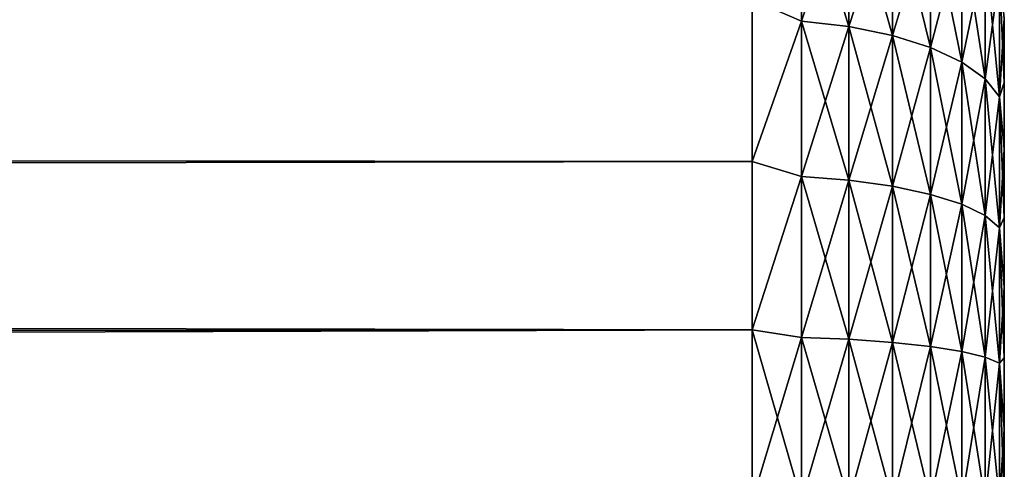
# Model space of a CAD drawing. Extents: x 0 to 500, y -78 to 1006.
# Tile 128 of 256: x 492.19 to 500, y 125.45 to 129.02. Entities that reach past the tile are written whole.
import ezdxf

# ---------------------------------------------------------------- set-up
doc = ezdxf.new("R2010")
doc.units = 0
doc.header["$LTSCALE"] = 65.185185
for name, color, linetype in [('14', 7, 'CONTINUOUS'), ('67', 7, 'CONTINUOUS'), ('7', 7, 'CONTINUOUS')]:
    doc.layers.add(name, color=color, linetype=linetype)

msp = doc.modelspace()

# ---------------------------------------------------------------- linework, layer by layer
at = {"layer": '14', "color": 7, "linetype": 'CONTINUOUS'}
for points in [[(86.57, 128.1774, -9.5465), (86.8807, 129.2187, -9.157), (498, 129.184, -9.1721), (86.57, 128.1774, -9.5465)], [(86.8807, 129.2187, 9.157), (86.57, 128.1774, 9.5465), (498, 129.184, 9.1721), (86.8807, 129.2187, 9.157)], [(498, 127.898, -9.6292), (86.57, 128.1774, -9.5465), (498, 129.184, -9.1721), (498, 127.898, -9.6292)], [(498, 129.184, 9.1721), (86.57, 128.1774, 9.5465), (498, 127.898, 9.6292), (498, 129.184, 9.1721)], [(86.3513, 127.1627, -9.8055), (86.57, 128.1774, -9.5465), (498, 127.898, -9.6292), (86.3513, 127.1627, -9.8055)], [(86.57, 128.1774, 9.5465), (86.3513, 127.1626, 9.8055), (498, 127.898, 9.6292), (86.57, 128.1774, 9.5465)], [(498, 126.5617, -9.9069), (86.3513, 127.1627, -9.8055), (498, 127.898, -9.6292), (498, 126.5617, -9.9069)], [(498, 127.898, 9.6292), (86.3513, 127.1626, 9.8055), (498, 126.5617, 9.9069), (498, 127.898, 9.6292)], [(86.2227, 126.1741, -9.9524), (86.3513, 127.1627, -9.8055), (498, 126.5617, -9.9069), (86.2227, 126.1741, -9.9524)], [(86.3513, 127.1626, 9.8055), (86.2227, 126.1741, 9.9524), (498, 126.5617, 9.9069), (86.3513, 127.1626, 9.8055)], [(86.2227, 126.1741, 9.9524), (86.1803, 125.2, 10), (498, 126.5617, 9.9069), (86.2227, 126.1741, 9.9524)], [(498, 126.5617, 9.9069), (86.1803, 125.2, 10), (498, 125.2, 10), (498, 126.5617, 9.9069)], [(498, 125.2, -10), (86.2227, 126.1741, -9.9524), (498, 126.5617, -9.9069), (498, 125.2, -10)], [(86.1803, 125.2, -10), (86.2227, 126.1741, -9.9524), (498, 125.2, -10), (86.1803, 125.2, -10)]]:
    msp.add_3dface(points, dxfattribs=at)
at = {"layer": '67', "color": 7, "linetype": 'CONTINUOUS'}
for points in [[(498, 129.184, -9.1721), (498.3902, 130.1808, -8.627), (498.3902, 129.0121, -9.2033), (498, 129.184, -9.1721)], [(498, 129.184, 9.1721), (498.3902, 129.0121, 9.2033), (498.3902, 130.1808, 8.627), (498, 129.184, 9.1721)], [(498.3902, 129.0121, 9.2033), (498.7657, 130.1238, 8.5283), (498.3902, 130.1808, 8.627), (498.3902, 129.0121, 9.2033)], [(498.7657, 130.1238, -8.5283), (498.7657, 128.9685, -9.098), (498.3902, 130.1808, -8.627), (498.7657, 130.1238, -8.5283)], [(498.3902, 130.1808, -8.627), (498.7657, 128.9685, -9.098), (498.3902, 129.0121, -9.2033), (498.3902, 130.1808, -8.627)], [(498.7657, 128.9685, 9.098), (498.7657, 130.1238, 8.5283), (498.3902, 129.0121, 9.2033), (498.7657, 128.9685, 9.098)], [(498.7657, 128.9685, 9.098), (499.1118, 130.0313, 8.368), (498.7657, 130.1238, 8.5283), (498.7657, 128.9685, 9.098)], [(499.1118, 130.0313, -8.368), (499.1118, 128.8977, -8.927), (498.7657, 130.1238, -8.5283), (499.1118, 130.0313, -8.368)], [(498.7657, 130.1238, -8.5283), (499.1118, 128.8977, -8.927), (498.7657, 128.9685, -9.098), (498.7657, 130.1238, -8.5283)], [(499.1118, 128.8977, 8.927), (499.1118, 130.0313, 8.368), (498.7657, 128.9685, 9.098), (499.1118, 128.8977, 8.927)], [(499.1118, 128.8977, 8.927), (499.415, 129.9067, 8.1522), (499.1118, 130.0313, 8.368), (499.1118, 128.8977, 8.927)], [(499.415, 129.9067, -8.1522), (499.415, 128.8023, -8.6968), (499.1118, 130.0313, -8.368), (499.415, 129.9067, -8.1522)], [(499.1118, 130.0313, -8.368), (499.415, 128.8023, -8.6968), (499.1118, 128.8977, -8.927), (499.1118, 130.0313, -8.368)], [(499.415, 128.8023, 8.6968), (499.415, 129.9067, 8.1522), (499.1118, 128.8977, 8.927), (499.415, 128.8023, 8.6968)], [(499.415, 128.8023, 8.6968), (499.6638, 129.7549, 7.8893), (499.415, 129.9067, 8.1522), (499.415, 128.8023, 8.6968)], [(499.6638, 129.7549, -7.8893), (499.6638, 128.6862, -8.4164), (499.415, 129.9067, -8.1522), (499.6638, 129.7549, -7.8893)], [(499.415, 129.9067, -8.1522), (499.6638, 128.6862, -8.4164), (499.415, 128.8023, -8.6968), (499.415, 129.9067, -8.1522)], [(499.6638, 128.6862, 8.4164), (499.6638, 129.7549, 7.8893), (499.415, 128.8023, 8.6968), (499.6638, 128.6862, 8.4164)], [(499.6638, 128.6862, 8.4164), (499.8485, 129.5818, 7.5895), (499.6638, 129.7549, 7.8893), (499.6638, 128.6862, 8.4164)], [(499.8485, 129.5818, -7.5895), (499.8485, 128.5537, -8.0965), (499.6638, 129.7549, -7.8893), (499.8485, 129.5818, -7.5895)], [(499.6638, 129.7549, -7.8893), (499.8485, 128.5537, -8.0965), (499.6638, 128.6862, -8.4164), (499.6638, 129.7549, -7.8893)], [(499.8485, 128.5537, 8.0965), (499.8485, 129.5818, 7.5895), (499.6638, 128.6862, 8.4164), (499.8485, 128.5537, 8.0965)], [(499.8485, 128.5537, 8.0965), (499.962, 129.3939, 7.2641), (499.8485, 129.5818, 7.5895), (499.8485, 128.5537, 8.0965)], [(499.962, 129.3939, -7.2641), (499.962, 128.4099, -7.7494), (499.8485, 129.5818, -7.5895), (499.962, 129.3939, -7.2641)], [(499.8485, 129.5818, -7.5895), (499.962, 128.4099, -7.7494), (499.8485, 128.5537, -8.0965), (499.8485, 129.5818, -7.5895)], [(499.962, 128.4099, 7.7494), (499.962, 129.3939, 7.2641), (499.8485, 128.5537, 8.0965), (499.962, 128.4099, 7.7494)], [(499.962, 128.4099, 7.7494), (500, 129.034, 7.0214), (499.962, 129.3939, 7.2641), (499.962, 128.4099, 7.7494)], [(500, 129.034, -7.0214), (500, 128.5233, -7.2771), (499.962, 129.3939, -7.2641), (500, 129.034, -7.0214)], [(499.962, 129.3939, -7.2641), (500, 128.5233, -7.2771), (499.962, 128.4099, -7.7494), (499.962, 129.3939, -7.2641)], [(498, 127.898, -9.6292), (498, 129.184, -9.1721), (498.3902, 129.0121, -9.2033), (498, 127.898, -9.6292)], [(498, 129.184, 9.1721), (498, 127.898, 9.6292), (498.3902, 129.0121, 9.2033), (498, 129.184, 9.1721)], [(498, 127.898, -9.6292), (498.3902, 129.0121, -9.2033), (498.3902, 127.7782, -9.6221), (498, 127.898, -9.6292)], [(498, 127.898, 9.6292), (498.3902, 127.7782, 9.6221), (498.3902, 129.0121, 9.2033), (498, 127.898, 9.6292)], [(498.3902, 127.7782, 9.6221), (498.7657, 128.9685, 9.098), (498.3902, 129.0121, 9.2033), (498.3902, 127.7782, 9.6221)], [(498.7657, 128.9685, -9.098), (498.7657, 127.7487, -9.5121), (498.3902, 129.0121, -9.2033), (498.7657, 128.9685, -9.098)], [(498.3902, 129.0121, -9.2033), (498.7657, 127.7487, -9.5121), (498.3902, 127.7782, -9.6221), (498.3902, 129.0121, -9.2033)], [(500, 128.5233, 7.2771), (500, 129.034, 7.0214), (499.962, 128.4099, 7.7494), (500, 128.5233, 7.2771)], [(498.7657, 127.7487, 9.5121), (498.7657, 128.9685, 9.098), (498.3902, 127.7782, 9.6221), (498.7657, 127.7487, 9.5121)], [(498.7657, 127.7487, 9.5121), (499.1118, 128.8977, 8.927), (498.7657, 128.9685, 9.098), (498.7657, 127.7487, 9.5121)], [(499.1118, 128.8977, -8.927), (499.1118, 127.7008, -9.3333), (498.7657, 128.9685, -9.098), (499.1118, 128.8977, -8.927)], [(498.7657, 128.9685, -9.098), (499.1118, 127.7008, -9.3333), (498.7657, 127.7487, -9.5121), (498.7657, 128.9685, -9.098)], [(499.1118, 127.7008, 9.3333), (499.1118, 128.8977, 8.927), (498.7657, 127.7487, 9.5121), (499.1118, 127.7008, 9.3333)], [(499.1118, 127.7008, 9.3333), (499.415, 128.8023, 8.6968), (499.1118, 128.8977, 8.927), (499.1118, 127.7008, 9.3333)], [(499.415, 128.8023, -8.6968), (499.415, 127.6364, -9.0926), (499.1118, 128.8977, -8.927), (499.415, 128.8023, -8.6968)], [(499.1118, 128.8977, -8.927), (499.415, 127.6364, -9.0926), (499.1118, 127.7008, -9.3333), (499.1118, 128.8977, -8.927)], [(499.415, 127.6364, 9.0926), (499.415, 128.8023, 8.6968), (499.1118, 127.7008, 9.3333), (499.415, 127.6364, 9.0926)], [(499.415, 127.6364, 9.0926), (499.6638, 128.6862, 8.4164), (499.415, 128.8023, 8.6968), (499.415, 127.6364, 9.0926)], [(499.6638, 128.6862, -8.4164), (499.6638, 127.5578, -8.7994), (499.415, 128.8023, -8.6968), (499.6638, 128.6862, -8.4164)], [(499.415, 128.8023, -8.6968), (499.6638, 127.5578, -8.7994), (499.415, 127.6364, -9.0926), (499.415, 128.8023, -8.6968)], [(499.6638, 127.5578, 8.7994), (499.6638, 128.6862, 8.4164), (499.415, 127.6364, 9.0926), (499.6638, 127.5578, 8.7994)], [(499.6638, 127.5578, 8.7994), (499.8485, 128.5537, 8.0965), (499.6638, 128.6862, 8.4164), (499.6638, 127.5578, 8.7994)], [(499.8485, 128.5537, -8.0965), (499.8485, 127.4682, -8.4649), (499.6638, 128.6862, -8.4164), (499.8485, 128.5537, -8.0965)], [(499.6638, 128.6862, -8.4164), (499.8485, 127.4682, -8.4649), (499.6638, 127.5578, -8.7994), (499.6638, 128.6862, -8.4164)], [(499.8485, 127.4682, 8.4649), (499.8485, 128.5537, 8.0965), (499.6638, 127.5578, 8.7994), (499.8485, 127.4682, 8.4649)], [(499.8485, 127.4682, 8.4649), (499.962, 128.4099, 7.7494), (499.8485, 128.5537, 8.0965), (499.8485, 127.4682, 8.4649)], [(499.962, 128.4099, -7.7494), (499.962, 127.3709, -8.1021), (499.8485, 128.5537, -8.0965), (499.962, 128.4099, -7.7494)], [(499.8485, 128.5537, -8.0965), (499.962, 127.3709, -8.1021), (499.8485, 127.4682, -8.4649), (499.8485, 128.5537, -8.0965)], [(500, 127.9957, 7.4956), (500, 128.5233, 7.2771), (499.962, 128.4099, 7.7494), (500, 127.9957, 7.4956)], [(500, 128.5233, -7.2771), (500, 127.9957, -7.4956), (499.962, 128.4099, -7.7494), (500, 128.5233, -7.2771)], [(499.962, 127.3709, 8.1021), (499.962, 128.4099, 7.7494), (499.8485, 127.4682, 8.4649), (499.962, 127.3709, 8.1021)], [(499.962, 127.3709, 8.1021), (500, 127.9957, 7.4956), (499.962, 128.4099, 7.7494), (499.962, 127.3709, 8.1021)], [(500, 127.9957, -7.4956), (500, 127.4538, -7.676), (499.962, 128.4099, -7.7494), (500, 127.9957, -7.4956)], [(499.962, 128.4099, -7.7494), (500, 127.4538, -7.676), (499.962, 127.3709, -8.1021), (499.962, 128.4099, -7.7494)], [(500, 127.4538, 7.676), (500, 127.9957, 7.4956), (499.962, 127.3709, 8.1021), (500, 127.4538, 7.676)], [(498, 126.5617, -9.9069), (498, 127.898, -9.6292), (498.3902, 127.7782, -9.6221), (498, 126.5617, -9.9069)], [(498, 127.898, 9.6292), (498, 126.5617, 9.9069), (498.3902, 127.7782, 9.6221), (498, 127.898, 9.6292)], [(498, 126.5617, -9.9069), (498.3902, 127.7782, -9.6221), (498.3902, 126.5002, -9.8763), (498, 126.5617, -9.9069)], [(498, 126.5617, 9.9069), (498.3902, 126.5002, 9.8763), (498.3902, 127.7782, 9.6221), (498, 126.5617, 9.9069)], [(498.3902, 126.5002, 9.8763), (498.7657, 127.7487, 9.5121), (498.3902, 127.7782, 9.6221), (498.3902, 126.5002, 9.8763)], [(498.7657, 127.7487, -9.5121), (498.7657, 126.4854, -9.7634), (498.3902, 127.7782, -9.6221), (498.7657, 127.7487, -9.5121)], [(498.3902, 127.7782, -9.6221), (498.7657, 126.4854, -9.7634), (498.3902, 126.5002, -9.8763), (498.3902, 127.7782, -9.6221)], [(498.7657, 126.4854, 9.7634), (498.7657, 127.7487, 9.5121), (498.3902, 126.5002, 9.8763), (498.7657, 126.4854, 9.7634)], [(498.7657, 126.4854, 9.7634), (499.1118, 127.7008, 9.3333), (498.7657, 127.7487, 9.5121), (498.7657, 126.4854, 9.7634)], [(499.1118, 127.7008, -9.3333), (499.1118, 126.4612, -9.5798), (498.7657, 127.7487, -9.5121), (499.1118, 127.7008, -9.3333)], [(498.7657, 127.7487, -9.5121), (499.1118, 126.4612, -9.5798), (498.7657, 126.4854, -9.7634), (498.7657, 127.7487, -9.5121)], [(499.1118, 126.4612, 9.5798), (499.1118, 127.7008, 9.3333), (498.7657, 126.4854, 9.7634), (499.1118, 126.4612, 9.5798)], [(499.1118, 126.4612, 9.5798), (499.415, 127.6364, 9.0926), (499.1118, 127.7008, 9.3333), (499.1118, 126.4612, 9.5798)], [(499.415, 127.6364, -9.0926), (499.415, 126.4287, -9.3328), (499.1118, 127.7008, -9.3333), (499.415, 127.6364, -9.0926)], [(499.1118, 127.7008, -9.3333), (499.415, 126.4287, -9.3328), (499.1118, 126.4612, -9.5798), (499.1118, 127.7008, -9.3333)], [(499.415, 126.4287, 9.3328), (499.415, 127.6364, 9.0926), (499.1118, 126.4612, 9.5798), (499.415, 126.4287, 9.3328)], [(499.415, 126.4287, 9.3328), (499.6638, 127.5578, 8.7994), (499.415, 127.6364, 9.0926), (499.415, 126.4287, 9.3328)], [(499.6638, 127.5578, -8.7994), (499.6638, 126.3891, -9.0319), (499.415, 127.6364, -9.0926), (499.6638, 127.5578, -8.7994)], [(499.415, 127.6364, -9.0926), (499.6638, 126.3891, -9.0319), (499.415, 126.4287, -9.3328), (499.415, 127.6364, -9.0926)], [(499.6638, 126.3891, 9.0319), (499.6638, 127.5578, 8.7994), (499.415, 126.4287, 9.3328), (499.6638, 126.3891, 9.0319)], [(499.6638, 126.3891, 9.0319), (499.8485, 127.4682, 8.4649), (499.6638, 127.5578, 8.7994), (499.6638, 126.3891, 9.0319)], [(499.8485, 127.4682, -8.4649), (499.8485, 126.3439, -8.6886), (499.6638, 127.5578, -8.7994), (499.8485, 127.4682, -8.4649)], [(499.6638, 127.5578, -8.7994), (499.8485, 126.3439, -8.6886), (499.6638, 126.3891, -9.0319), (499.6638, 127.5578, -8.7994)], [(499.8485, 126.3439, 8.6886), (499.8485, 127.4682, 8.4649), (499.6638, 126.3891, 9.0319), (499.8485, 126.3439, 8.6886)], [(499.8485, 126.3439, 8.6886), (499.962, 127.3709, 8.1021), (499.8485, 127.4682, 8.4649), (499.8485, 126.3439, 8.6886)], [(499.962, 127.3709, -8.1021), (499.962, 126.2948, -8.3161), (499.8485, 127.4682, -8.4649), (499.962, 127.3709, -8.1021)], [(499.8485, 127.4682, -8.4649), (499.962, 126.2948, -8.3161), (499.8485, 126.3439, -8.6886), (499.8485, 127.4682, -8.4649)], [(500, 126.9005, 7.8172), (500, 127.4538, 7.676), (499.962, 127.3709, 8.1021), (500, 126.9005, 7.8172)], [(500, 127.4538, -7.676), (500, 126.9005, -7.8172), (499.962, 127.3709, -8.1021), (500, 127.4538, -7.676)], [(499.962, 126.2948, 8.3161), (499.962, 127.3709, 8.1021), (499.8485, 126.3439, 8.6886), (499.962, 126.2948, 8.3161)], [(499.962, 126.2948, 8.3161), (500, 126.9005, 7.8172), (499.962, 127.3709, 8.1021), (499.962, 126.2948, 8.3161)], [(500, 126.9005, -7.8172), (500, 126.3385, -7.9186), (499.962, 127.3709, -8.1021), (500, 126.9005, -7.8172)], [(499.962, 127.3709, -8.1021), (500, 126.3385, -7.9186), (499.962, 126.2948, -8.3161), (499.962, 127.3709, -8.1021)], [(500, 126.3385, 7.9186), (500, 126.9005, 7.8172), (499.962, 126.2948, 8.3161), (500, 126.3385, 7.9186)], [(498, 125.2, -10), (498, 126.5617, -9.9069), (498.3902, 125.2, -9.9616), (498, 125.2, -10)], [(498, 126.5617, -9.9069), (498.3902, 126.5002, -9.8763), (498.3902, 125.2, -9.9616), (498, 126.5617, -9.9069)], [(498, 126.5617, 9.9069), (498, 125.2, 10), (498.3902, 126.5002, 9.8763), (498, 126.5617, 9.9069)], [(498, 125.2, 10), (498.3902, 125.2, 9.9616), (498.3902, 126.5002, 9.8763), (498, 125.2, 10)], [(498.3902, 125.2, 9.9616), (498.7657, 126.4854, 9.7634), (498.3902, 126.5002, 9.8763), (498.3902, 125.2, 9.9616)], [(498.7657, 126.4854, -9.7634), (498.7657, 125.2, -9.8476), (498.3902, 126.5002, -9.8763), (498.7657, 126.4854, -9.7634)], [(498.3902, 126.5002, -9.8763), (498.7657, 125.2, -9.8476), (498.3902, 125.2, -9.9616), (498.3902, 126.5002, -9.8763)], [(498.3902, 125.2, 9.9616), (498.7657, 125.2, 9.8476), (498.7657, 126.4854, 9.7634), (498.3902, 125.2, 9.9616)], [(498.7657, 125.2, 9.8476), (499.1118, 126.4612, 9.5798), (498.7657, 126.4854, 9.7634), (498.7657, 125.2, 9.8476)], [(499.1118, 126.4612, -9.5798), (499.1118, 125.2, -9.6625), (498.7657, 126.4854, -9.7634), (499.1118, 126.4612, -9.5798)], [(498.7657, 126.4854, -9.7634), (499.1118, 125.2, -9.6625), (498.7657, 125.2, -9.8476), (498.7657, 126.4854, -9.7634)], [(498.7657, 125.2, 9.8476), (499.1118, 125.2, 9.6625), (499.1118, 126.4612, 9.5798), (498.7657, 125.2, 9.8476)], [(499.1118, 125.2, 9.6625), (499.415, 126.4287, 9.3328), (499.1118, 126.4612, 9.5798), (499.1118, 125.2, 9.6625)], [(499.415, 126.4287, -9.3328), (499.415, 125.2, -9.4134), (499.1118, 126.4612, -9.5798), (499.415, 126.4287, -9.3328)], [(499.1118, 126.4612, -9.5798), (499.415, 125.2, -9.4134), (499.1118, 125.2, -9.6625), (499.1118, 126.4612, -9.5798)], [(499.1118, 125.2, 9.6625), (499.415, 125.2, 9.4134), (499.415, 126.4287, 9.3328), (499.1118, 125.2, 9.6625)], [(499.415, 125.2, 9.4134), (499.6638, 126.3891, 9.0319), (499.415, 126.4287, 9.3328), (499.415, 125.2, 9.4134)], [(499.6638, 126.3891, -9.0319), (499.6638, 125.2, -9.1098), (499.415, 126.4287, -9.3328), (499.6638, 126.3891, -9.0319)], [(499.415, 126.4287, -9.3328), (499.6638, 125.2, -9.1098), (499.415, 125.2, -9.4134), (499.415, 126.4287, -9.3328)], [(499.415, 125.2, 9.4134), (499.6638, 125.2, 9.1098), (499.6638, 126.3891, 9.0319), (499.415, 125.2, 9.4134)], [(499.6638, 125.2, 9.1098), (499.8485, 126.3439, 8.6886), (499.6638, 126.3891, 9.0319), (499.6638, 125.2, 9.1098)], [(499.8485, 126.3439, -8.6886), (499.8485, 125.2, -8.7636), (499.6638, 126.3891, -9.0319), (499.8485, 126.3439, -8.6886)], [(499.6638, 126.3891, -9.0319), (499.8485, 125.2, -8.7636), (499.6638, 125.2, -9.1098), (499.6638, 126.3891, -9.0319)], [(499.6638, 125.2, 9.1098), (499.8485, 125.2, 8.7636), (499.8485, 126.3439, 8.6886), (499.6638, 125.2, 9.1098)], [(499.8485, 125.2, 8.7636), (499.962, 126.2948, 8.3161), (499.8485, 126.3439, 8.6886), (499.8485, 125.2, 8.7636)], [(499.962, 126.2948, -8.3161), (499.962, 125.2, -8.3879), (499.8485, 126.3439, -8.6886), (499.962, 126.2948, -8.3161)], [(499.8485, 126.3439, -8.6886), (499.962, 125.2, -8.3879), (499.8485, 125.2, -8.7636), (499.8485, 126.3439, -8.6886)], [(500, 125.7707, 7.9796), (500, 126.3385, 7.9186), (499.962, 126.2948, 8.3161), (500, 125.7707, 7.9796)], [(500, 126.3385, -7.9186), (500, 125.7707, -7.9796), (499.962, 126.2948, -8.3161), (500, 126.3385, -7.9186)], [(499.8485, 125.2, 8.7636), (499.962, 125.2, 8.3879), (499.962, 126.2948, 8.3161), (499.8485, 125.2, 8.7636)], [(499.962, 125.2, 8.3879), (500, 125.7707, 7.9796), (499.962, 126.2948, 8.3161), (499.962, 125.2, 8.3879)], [(500, 125.7707, -7.9796), (500, 125.2, -8), (499.962, 126.2948, -8.3161), (500, 125.7707, -7.9796)], [(499.962, 126.2948, -8.3161), (500, 125.2, -8), (499.962, 125.2, -8.3879), (499.962, 126.2948, -8.3161)], [(500, 125.2, 8), (500, 125.7707, 7.9796), (499.962, 125.2, 8.3879), (500, 125.2, 8)]]:
    msp.add_3dface(points, dxfattribs=at)
at = {"layer": '7', "color": 7, "linetype": 'CONTINUOUS'}
for points in [[(500, 129.034, 7.0214), (500, 128.5233, 7.2771), (500, 129.034, -7.0214), (500, 129.034, 7.0214)], [(500, 129.034, -7.0214), (500, 128.5233, 7.2771), (500, 128.5233, -7.2771), (500, 129.034, -7.0214)], [(500, 128.5233, 7.2771), (500, 127.9957, 7.4956), (500, 128.5233, -7.2771), (500, 128.5233, 7.2771)], [(500, 128.5233, -7.2771), (500, 127.9957, 7.4956), (500, 127.9957, -7.4956), (500, 128.5233, -7.2771)], [(500, 127.9957, 7.4956), (500, 127.4538, 7.676), (500, 127.9957, -7.4956), (500, 127.9957, 7.4956)], [(500, 127.9957, -7.4956), (500, 127.4538, 7.676), (500, 127.4538, -7.676), (500, 127.9957, -7.4956)], [(500, 127.4538, 7.676), (500, 126.9005, 7.8172), (500, 127.4538, -7.676), (500, 127.4538, 7.676)], [(500, 127.4538, -7.676), (500, 126.9005, 7.8172), (500, 126.9005, -7.8172), (500, 127.4538, -7.676)], [(500, 126.9005, 7.8172), (500, 126.3385, 7.9186), (500, 126.9005, -7.8172), (500, 126.9005, 7.8172)], [(500, 126.9005, -7.8172), (500, 126.3385, 7.9186), (500, 126.3385, -7.9186), (500, 126.9005, -7.8172)], [(500, 126.3385, 7.9186), (500, 125.7707, 7.9796), (500, 126.3385, -7.9186), (500, 126.3385, 7.9186)], [(500, 126.3385, -7.9186), (500, 125.7707, 7.9796), (500, 125.7707, -7.9796), (500, 126.3385, -7.9186)], [(500, 125.7707, 7.9796), (500, 125.2, 8), (500, 125.7707, -7.9796), (500, 125.7707, 7.9796)], [(500, 125.7707, -7.9796), (500, 125.2, 8), (500, 125.2, -8), (500, 125.7707, -7.9796)]]:
    msp.add_3dface(points, dxfattribs=at)

doc.saveas('drawing.dxf')
